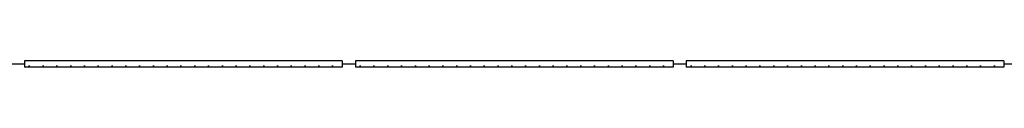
# Model space of a CAD drawing. Header units: millimetres. Extents: x -8544 to 51179, y -2070 to 39312.
# Tile 135 of 165: x 33320 to 35106, y 6514 to 6526. Entities that reach past the tile are written whole.
import ezdxf

# ---------------------------------------------------------------- set-up
doc = ezdxf.new("R2010")
doc.units = ezdxf.units.MM
doc.header["$LTSCALE"] = 0.5
doc.header["$MEASUREMENT"] = 0
doc.linetypes.add('PLINE', pattern=[0])
for name, color, linetype in [('245- Skjørt(Nye konstruksjoner)', 7, 'Continuous'), ('257- Systemhimlinger (Skravur)(Nye konstruksjoner)', 7, 'Continuous'), ('257- Systemhimlinger(Nye konstruksjoner)', 7, 'Continuous')]:
    doc.layers.add(name, color=color, linetype=linetype)
pattern_1 = [(0, (0, 0), (0, 43.30127), [0, -25]), (0, (12.5, 21.65), (0, 43.30127), [0, -25])]

msp = doc.modelspace()

# ---------------------------------------------------------------- hatches: boundary and pattern name
at = {"layer": '257- Systemhimlinger (Skravur)(Nye konstruksjoner)', "linetype": 'Continuous'}
h = msp.add_hatch(dxfattribs=at)
h.set_pattern_fill('Prikker_tett', color=256, style=0, pattern_type=2)
h.set_pattern_definition(pattern_1)
h.paths.add_polyline_path([(33328.9, 6514), (33904.9, 6514), (33904.9, 6526), (33328.9, 6526)])
h = msp.add_hatch(dxfattribs=at)
h.set_pattern_fill('Prikker_tett', color=256, style=0, pattern_type=2)
h.set_pattern_definition(pattern_1)
h.paths.add_polyline_path([(33928.9, 6514), (34504.9, 6514), (34504.9, 6526), (33928.9, 6526)])
h = msp.add_hatch(dxfattribs=at)
h.set_pattern_fill('Prikker_tett', color=256, style=0, pattern_type=2)
h.set_pattern_definition(pattern_1)
h.paths.add_polyline_path([(34528.9, 6514), (35104.9, 6514), (35104.9, 6526), (34528.9, 6526)])

# ---------------------------------------------------------------- linework, layer by layer
at = {"layer": '245- Skjørt(Nye konstruksjoner)', "linetype": 'PLINE'}
for p, q in [((33328.9, 6520), (33304.9, 6520)), ((33928.9, 6520), (33904.9, 6520)), ((34528.9, 6520), (34504.9, 6520)), ((35128.9, 6520), (35104.9, 6520))]:
    msp.add_line(p, q, dxfattribs=at)
at = {"layer": '257- Systemhimlinger(Nye konstruksjoner)', "linetype": 'PLINE'}
for p, q in [((33328.9, 6526), (33328.9, 6514)), ((33904.9, 6526), (33328.9, 6526)), ((33904.9, 6526), (33904.9, 6514)), ((33928.9, 6526), (33928.9, 6514)), ((34504.9, 6526), (33928.9, 6526)), ((34504.9, 6526), (34504.9, 6514)), ((34528.9, 6526), (34528.9, 6514)), ((35104.9, 6526), (34528.9, 6526)), ((35104.9, 6526), (35104.9, 6514)), ((33904.9, 6514), (33328.9, 6514)), ((34504.9, 6514), (33928.9, 6514)), ((35104.9, 6514), (34528.9, 6514))]:
    msp.add_line(p, q, dxfattribs=at)

doc.saveas('drawing.dxf')
